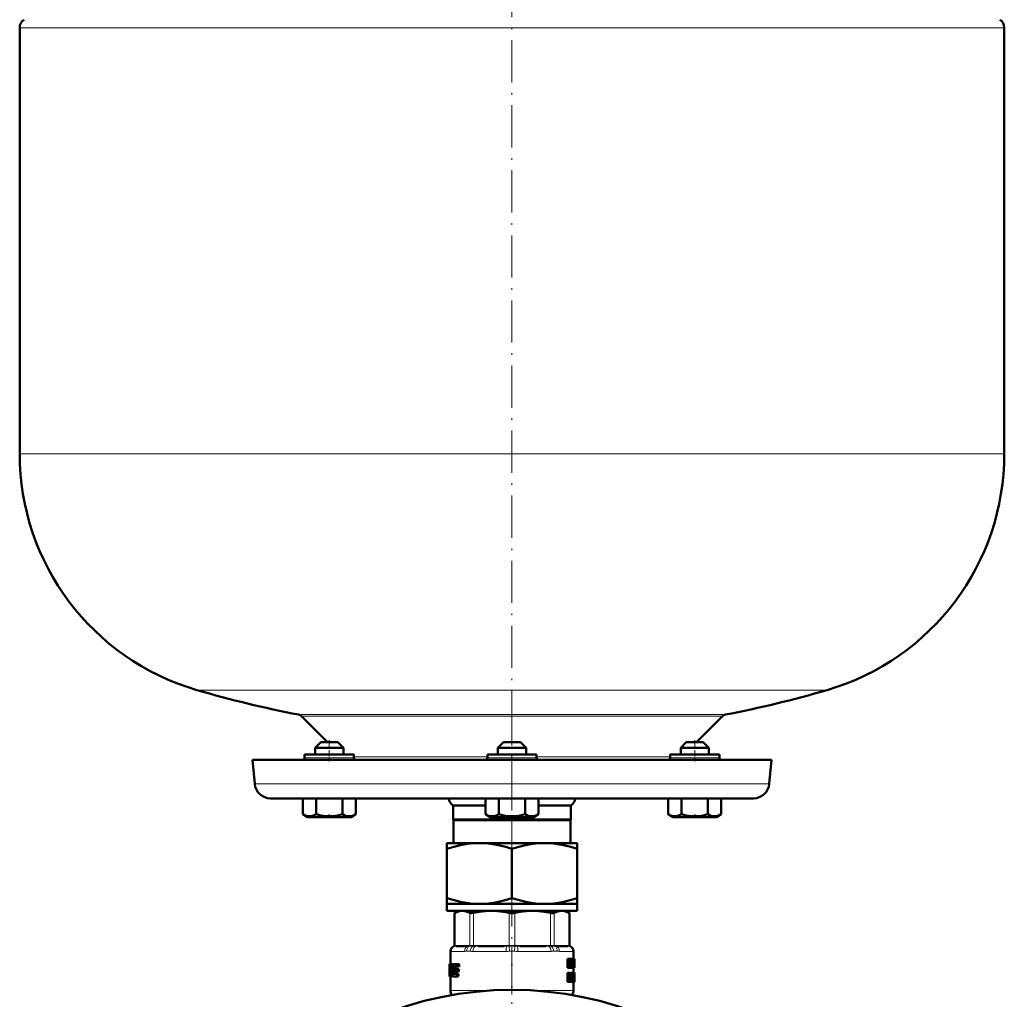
# Model space of a CAD drawing. Extents: x -1595 to 1972, y -1605 to 604.
# Tile 46 of 53: x 885 to 1165, y -35 to 243. Entities that reach past the tile are written whole.
import ezdxf

# ---------------------------------------------------------------- set-up
doc = ezdxf.new("R2010")
doc.units = 0
doc.linetypes.add('DASHDOT', pattern=[18.5, 12, -3, 0.5, -3])

msp = doc.modelspace()

# ---------------------------------------------------------------- linework, layer by layer
at = {"color": 7, "linetype": 'DASHDOT', "lineweight": 18}
for p, q in [((1025.19, 514.84), (1025.19, 10.55)), ((1025.19, 49.39), (1025.19, 3.6)), ((1025.19, -2.68), (1025.19, -262.68))]:
    msp.add_line(p, q, dxfattribs=at)
at = {"color": 7, "lineweight": 18}
for p, q in [((1165.19, 240.89), (885.19, 240.89)), ((885.19, 119.77), (1165.19, 119.77)), ((935.59, 52.57), (1025.19, 52.57)), ((1025.19, 52.57), (1114.79, 52.57)), ((964.53, 45.57), (1025.19, 45.57)), ((965.3, 45.16), (1085.09, 45.16)), ((1025.19, 45.57), (1085.86, 45.57)), ((967.17, 33.27), (966.23, 33.27)), ((980.23, 33.27), (967.17, 33.27)), ((980.23, 33.56), (1018.19, 33.56)), ((1025.19, 33.27), (1018.19, 33.27)), ((1032.19, 33.27), (1025.19, 33.27)), ((1032.19, 33.56), (1070.16, 33.56)), ((1083.22, 33.27), (1070.16, 33.27)), ((1084.16, 33.27), (1083.22, 33.27)), ((952.04, 25.88), (1025.19, 25.88)), ((1025.19, 25.88), (1098.34, 25.88)), ((1008.95, -10.78), (1008.95, -20.07)), ((1013.17, -20.07), (1013.17, -10.78)), ((1014.25, -10.78), (1014.25, -20.07)), ((1024.43, -20.07), (1024.43, -10.78)), ((1025.96, -10.78), (1025.96, -20.07)), ((1036.14, -20.07), (1036.14, -10.78)), ((1037.22, -10.78), (1037.22, -20.07)), ((1041.44, -20.07), (1041.44, -10.78)), ((1007.71, -21.7), (1007.69, -21.68)), ((1007.77, -21.73), (1011.69, -21.73)), ((1008.8, -20.27), (1008.67, -20.27)), ((1008.8, -20.08), (1008.93, -20.07)), ((1008.82, -20.26), (1008.8, -20.27)), ((1009.08, -20.24), (1008.82, -20.26)), ((1008.93, -20.07), (1008.95, -20.07)), ((1008.95, -20.07), (1009.24, -20.04)), ((1009.54, -20.03), (1012.58, -20.03)), ((1013.34, -21.7), (1012.32, -21.7)), ((1013.03, -20.26), (1012.71, -20.24)), ((1012.87, -20.04), (1013.17, -20.07)), ((1013.06, -20.27), (1013.03, -20.26)), ((1013.17, -20.07), (1013.19, -20.07)), ((1014.06, -21.73), (1023.52, -21.73)), ((1014.2, -20.26), (1014.14, -20.27)), ((1014.2, -20.07), (1014.25, -20.07)), ((1014.9, -20.24), (1014.2, -20.26)), ((1014.25, -20.07), (1014.96, -20.04)), ((1015.67, -20.03), (1023.01, -20.03)), ((1024.37, -20.26), (1023.65, -20.24)), ((1023.72, -20.04), (1024.43, -20.07)), ((1024.42, -20.27), (1024.37, -20.26)), ((1024.43, -20.07), (1024.48, -20.07)), ((1025.91, -20.07), (1025.96, -20.07)), ((1025.96, -20.07), (1026.67, -20.04)), ((1026.02, -20.26), (1025.96, -20.27)), ((1026.74, -20.24), (1026.02, -20.26)), ((1026.87, -21.73), (1036.33, -21.73)), ((1027.38, -20.03), (1034.72, -20.03)), ((1035.43, -20.04), (1036.14, -20.07)), ((1036.19, -20.26), (1035.49, -20.24)), ((1036.14, -20.07), (1036.19, -20.07)), ((1036.24, -20.27), (1036.19, -20.26)), ((1038.07, -21.7), (1037.05, -21.7)), ((1037.2, -20.07), (1037.22, -20.07)), ((1037.22, -20.07), (1037.51, -20.04)), ((1037.36, -20.26), (1037.33, -20.27)), ((1037.68, -20.24), (1037.36, -20.26)), ((1037.81, -20.03), (1040.85, -20.03)), ((1038.7, -21.73), (1042.61, -21.73)), ((1041.14, -20.04), (1041.44, -20.07)), ((1041.57, -20.26), (1041.3, -20.24)), ((1041.44, -20.07), (1041.46, -20.07)), ((1041.46, -20.07), (1041.59, -20.08)), ((1041.59, -20.27), (1041.57, -20.26)), ((1041.72, -20.27), (1041.59, -20.27)), ((1042.69, -21.68), (1042.68, -21.7)), ((1041.73, -29.74), (1041.54, -29.74)), ((1007.69, -32.9), (1018.54, -32.9)), ((1031.85, -32.9), (1042.69, -32.9))]:
    msp.add_line(p, q, dxfattribs=at)
at = {"color": 7, "lineweight": 50}
for p, q in [((885.19, 240.89), (885.19, 119.77)), ((1165.19, 119.77), (1165.19, 240.89)), ((965.3, 45.16), (972.69, 37.77)), ((1077.69, 37.77), (1085.09, 45.16)), ((970.83, 37.77), (969.23, 36.17)), ((970.83, 37.77), (969.23, 36.17)), ((975.31, 37.77), (970.83, 37.77)), ((975.63, 37.77), (975.31, 37.77)), ((975.63, 37.77), (977.23, 36.17)), ((1022.79, 37.77), (1021.19, 36.17)), ((1023.12, 37.77), (1022.79, 37.77)), ((1027.59, 37.77), (1023.12, 37.77)), ((1027.59, 37.77), (1029.19, 36.17)), ((1074.76, 37.77), (1073.16, 36.17)), ((1077.16, 37.77), (1074.76, 37.77)), ((1079.56, 37.77), (1077.16, 37.77)), ((1079.56, 37.77), (1081.16, 36.17)), ((1079.56, 37.77), (1081.16, 36.17)), ((967.17, 34.27), (966.23, 34.27)), ((966.23, 34.27), (966.23, 33.27)), ((980.23, 34.27), (967.17, 34.27)), ((976.7, 36.17), (969.23, 36.17)), ((969.23, 34.27), (969.23, 36.17)), ((977.23, 36.17), (976.7, 36.17)), ((977.23, 34.27), (977.23, 36.17)), ((980.23, 34.27), (980.23, 33.27)), ((1025.19, 34.27), (1018.19, 34.27)), ((1018.19, 34.27), (1018.19, 33.27)), ((1021.73, 36.17), (1021.19, 36.17)), ((1021.19, 34.27), (1021.19, 36.17)), ((1029.19, 36.17), (1021.73, 36.17)), ((1032.19, 34.27), (1025.19, 34.27)), ((1029.19, 34.27), (1029.19, 36.17)), ((1032.19, 34.27), (1032.19, 33.27)), ((1083.22, 34.27), (1070.16, 34.27)), ((1070.16, 34.27), (1070.16, 33.27)), ((1077.16, 36.17), (1073.16, 36.17)), ((1073.16, 34.27), (1073.16, 36.17)), ((1081.16, 36.17), (1077.16, 36.17)), ((1081.16, 34.27), (1081.16, 36.17)), ((1081.16, 34.27), (1081.16, 36.17)), ((1084.16, 34.27), (1083.22, 34.27)), ((1084.16, 34.27), (1084.16, 33.27)), ((1084.16, 33.27), (1084.16, 34.27)), ((951.44, 32.77), (1025.19, 32.77)), ((951.44, 32.77), (952.04, 25.88)), ((1025.19, 32.77), (1098.95, 32.77)), ((1098.34, 25.88), (1098.95, 32.77)), ((956.53, 21.77), (1025.19, 21.77)), ((965.73, 21.77), (965.73, 17.24)), ((969.48, 21.77), (969.48, 17.23)), ((976.99, 21.77), (976.99, 17.24)), ((980.74, 21.77), (980.74, 17.24)), ((980.75, 21.77), (980.75, 17.24)), ((1008.44, 19.77), (1017.68, 19.77)), ((1008.44, 15.77), (1008.44, 19.77)), ((1017.68, 21.77), (1017.68, 17.24)), ((1021.44, 21.77), (1021.44, 17.24)), ((1025.19, 21.77), (1093.86, 21.77)), ((1028.94, 21.77), (1028.94, 17.23)), ((1032.7, 21.77), (1032.7, 17.24)), ((1032.7, 19.77), (1041.94, 19.77)), ((1041.94, 19.77), (1041.94, 15.77)), ((1069.64, 21.77), (1069.64, 17.24)), ((1073.4, 21.77), (1073.4, 17.24)), ((1080.9, 21.77), (1080.9, 17.24)), ((1084.65, 21.77), (1084.65, 17.23)), ((1084.66, 21.77), (1084.66, 17.24)), ((967.06, 16.47), (965.73, 17.23)), ((979.41, 16.47), (980.74, 17.24)), ((1019.02, 16.47), (1017.69, 17.24)), ((1031.37, 16.47), (1032.69, 17.23)), ((1070.98, 16.47), (1069.64, 17.24)), ((1083.33, 16.47), (1084.65, 17.23)), ((967.06, 16.47), (978.58, 16.47)), ((978.58, 16.47), (979.41, 16.47)), ((1008.44, 15.77), (1041.94, 15.77)), ((1008.44, 15.77), (1008.57, 15.55)), ((1008.57, 15.55), (1041.82, 15.55)), ((1008.57, 15.55), (1008.57, 9.07)), ((1019.02, 16.47), (1019.85, 16.47)), ((1019.85, 16.47), (1031.37, 16.47)), ((1041.82, 15.55), (1041.94, 15.77)), ((1041.82, 9.07), (1041.82, 15.55)), ((1070.98, 16.47), (1071.19, 16.47)), ((1071.19, 16.47), (1077.16, 16.47)), ((1077.16, 16.47), (1083.33, 16.47)), ((1006.69, 9.07), (1006.69, 7.42)), ((1006.69, 9.07), (1015.94, 9.07)), ((1015.94, 9.07), (1025.19, 9.07)), ((1025.19, 9.07), (1034.44, 9.07)), ((1034.44, 9.07), (1043.69, 9.07)), ((1043.69, 7.42), (1043.69, 9.07)), ((1006.69, -6.58), (1006.69, 7.42)), ((1025.19, -6.58), (1025.19, 7.42)), ((1043.69, 7.42), (1043.69, -6.58)), ((1006.69, -6.58), (1006.69, -8.23)), ((1006.69, -8.23), (1015.94, -8.23)), ((1006.69, -8.23), (1006.69, -10.23)), ((1015.94, -8.23), (1025.19, -8.23)), ((1025.19, -8.23), (1034.44, -8.23)), ((1034.44, -8.23), (1043.69, -8.23)), ((1043.69, -8.23), (1043.69, -6.58)), ((1043.69, -8.23), (1043.69, -10.23)), ((1006.69, -10.23), (1025.19, -10.23)), ((1009.89, -10.23), (1008.8, -10.86)), ((1008.95, -10.78), (1008.8, -10.86)), ((1008.8, -20.08), (1008.8, -10.86)), ((1025.19, -10.23), (1043.69, -10.23)), ((1040.49, -10.23), (1041.59, -10.86)), ((1041.59, -10.86), (1041.44, -10.78)), ((1041.59, -20.08), (1041.59, -10.86)), ((1007.69, -21.68), (1007.69, -25.39)), ((1012.39, -20.23), (1009.36, -20.23)), ((1022.93, -20.23), (1015.6, -20.23)), ((1034.79, -20.23), (1027.46, -20.23)), ((1041.03, -20.23), (1038, -20.23)), ((1042.69, -21.68), (1042.69, -23.84)), ((1041.31, -23.84), (1040.98, -23.84)), ((1040.98, -26.42), (1040.98, -23.84)), ((1041.31, -23.84), (1041.64, -23.84)), ((1041.31, -26.42), (1041.31, -23.84)), ((1041.51, -24.32), (1041.52, -24.32)), ((1041.55, -24.68), (1041.52, -24.68)), ((1041.52, -24.99), (1041.52, -26.42)), ((1041.7, -24.3), (1041.75, -23.84)), ((1042.07, -23.84), (1041.75, -23.84)), ((1042.07, -23.84), (1042.31, -23.84)), ((1042.14, -24.87), (1042.1, -24.87)), ((1042.14, -26.42), (1042.14, -24.87)), ((1042.15, -24.32), (1042.15, -24.32)), ((1042.31, -23.84), (1042.31, -26.42)), ((1042.31, -24.07), (1042.32, -23.84)), ((1042.32, -23.84), (1042.63, -23.84)), ((1042.63, -23.84), (1042.75, -23.84)), ((1042.63, -25.4), (1042.68, -24.52)), ((1042.7, -24.53), (1042.68, -24.53)), ((1042.69, -24.3), (1042.69, -24.3)), ((1042.7, -24.53), (1042.75, -25.4)), ((1042.92, -23.84), (1042.75, -23.84)), ((1042.92, -23.84), (1042.98, -23.84)), ((1042.92, -26.42), (1042.92, -23.84)), ((1042.96, -25.95), (1042.96, -24.31)), ((1042.96, -24.31), (1042.98, -24.31)), ((1042.99, -24.52), (1042.96, -24.52)), ((1042.99, -25.1), (1042.96, -25.1)), ((1042.98, -23.84), (1042.99, -23.98)), ((1042.99, -23.98), (1042.99, -25.05)), ((1042.99, -24.52), (1042.99, -25.05)), ((1042.99, -25.05), (1042.99, -25.1)), ((1042.99, -25.1), (1042.99, -25.17)), ((1042.99, -25.17), (1042.99, -25.72)), ((1042.99, -25.17), (1042.99, -26.24)), ((1007.39, -25.39), (1007.4, -25.39)), ((1007.39, -25.39), (1007.39, -28.72)), ((1007.49, -25.39), (1007.4, -25.39)), ((1007.41, -25.72), (1007.4, -25.39)), ((1007.46, -25.72), (1007.41, -25.72)), ((1007.49, -25.39), (1008.03, -25.39)), ((1007.86, -26.29), (1007.59, -26.29)), ((1007.63, -26.08), (1007.82, -26.08)), ((1007.86, -26.31), (1007.78, -27.93)), ((1007.82, -26.08), (1007.86, -26.14)), ((1008.34, -25.39), (1008.03, -25.39)), ((1008.1, -25.44), (1008.03, -25.39)), ((1008.42, -25.44), (1008.1, -25.44)), ((1008.47, -25.59), (1008.16, -25.59)), ((1008.46, -25.81), (1008.19, -25.81)), ((1008.42, -26.08), (1008.19, -26.08)), ((1008.42, -25.44), (1008.34, -25.39)), ((1008.68, -27.92), (1008.72, -27.46)), ((1009, -27.92), (1008.68, -27.92)), ((1008.71, -25.39), (1009.75, -25.39)), ((1008.72, -27.46), (1008.8, -26.31)), ((1009.13, -26.31), (1008.8, -26.31)), ((1008.83, -26.98), (1008.82, -27.12)), ((1009.17, -26.14), (1008.84, -26.14)), ((1008.91, -26.08), (1009.73, -26.08)), ((1008.92, -27.46), (1009.61, -27.46)), ((1008.93, -26.77), (1009.63, -26.77)), ((1009, -27.92), (1009.04, -27.46)), ((1009.09, -26.77), (1009.13, -26.31)), ((1009.17, -26.14), (1009.24, -26.08)), ((1009.96, -27.46), (1009.61, -27.46)), ((1009.97, -26.77), (1009.63, -26.77)), ((1009.72, -27.25), (1009.73, -27.11)), ((1010.06, -27.25), (1009.72, -27.25)), ((1010.08, -26.08), (1009.73, -26.08)), ((1010.07, -27.11), (1009.73, -27.11)), ((1010.09, -25.39), (1009.75, -25.39)), ((1009.84, -25.86), (1009.85, -25.72)), ((1010.18, -25.86), (1009.84, -25.86)), ((1010.2, -25.72), (1009.85, -25.72)), ((1010.06, -27.25), (1010.07, -27.11)), ((1010.18, -25.86), (1010.2, -25.72)), ((1041.31, -26.42), (1040.98, -26.42)), ((1041.31, -27.83), (1040.98, -27.83)), ((1040.98, -30.4), (1040.98, -27.83)), ((1041.31, -26.42), (1041.52, -26.42)), ((1041.31, -27.83), (1041.67, -27.83)), ((1041.31, -30.4), (1041.31, -27.83)), ((1041.77, -26.42), (1041.52, -26.42)), ((1041.77, -26.42), (1041.93, -26.42)), ((1041.9, -25.36), (1041.83, -25.36)), ((1041.86, -25.74), (1041.86, -25.74)), ((1042.14, -26.42), (1041.93, -26.42)), ((1042.37, -27.83), (1042.05, -27.83)), ((1042.05, -29.32), (1042.05, -27.83)), ((1042.14, -26.42), (1042.31, -26.42)), ((1042.31, -26.42), (1042.42, -26.42)), ((1042.37, -27.83), (1042.5, -27.83)), ((1042.37, -29.32), (1042.37, -27.83)), ((1042.42, -26.42), (1042.57, -26.42)), ((1042.7, -27.83), (1042.5, -27.83)), ((1042.5, -27.83), (1042.5, -29.32)), ((1042.6, -25.85), (1042.57, -26.42)), ((1042.57, -26.42), (1042.79, -26.42)), ((1042.6, -25.85), (1042.77, -25.85)), ((1042.63, -25.4), (1042.75, -25.4)), ((1042.96, -27.82), (1042.66, -27.82)), ((1042.66, -27.83), (1042.66, -27.82)), ((1042.98, -27.78), (1042.68, -27.78)), ((1042.69, -26.42), (1042.69, -27.78)), ((1042.9, -27.78), (1042.69, -27.78)), ((1042.7, -27.83), (1042.79, -27.83)), ((1042.7, -29.35), (1042.7, -27.83)), ((1042.79, -26.42), (1042.77, -25.85)), ((1042.79, -26.42), (1042.87, -26.42)), ((1042.79, -27.83), (1042.79, -29.29)), ((1042.94, -27.96), (1042.79, -27.96)), ((1042.92, -26.42), (1042.87, -26.42)), ((1042.92, -26.42), (1042.98, -26.42)), ((1042.99, -25.72), (1042.96, -25.72)), ((1042.96, -25.95), (1042.98, -25.95)), ((1042.99, -27.8), (1042.99, -27.88)), ((1042.99, -27.88), (1042.99, -28.41)), ((1007.42, -28.63), (1007.39, -28.63)), ((1007.39, -28.72), (1007.39, -28.63)), ((1007.4, -28.84), (1007.39, -28.72)), ((1007.43, -28.84), (1007.4, -28.84)), ((1007.43, -28.84), (1007.49, -28.84)), ((1007.59, -28.84), (1007.49, -28.84)), ((1007.55, -28.63), (1007.52, -28.63)), ((1007.56, -28.37), (1007.55, -28.51)), ((1007.59, -28.15), (1007.73, -28.15)), ((1007.59, -28.84), (1007.84, -28.84)), ((1007.69, -28.84), (1007.69, -32.9)), ((1007.76, -28.09), (1007.73, -28.15)), ((1007.84, -28.84), (1007.91, -28.79)), ((1008.15, -28.84), (1007.84, -28.84)), ((1008.22, -28.79), (1007.91, -28.79)), ((1008.29, -28.64), (1007.98, -28.64)), ((1008.28, -28.42), (1008.03, -28.42)), ((1008.28, -28.15), (1008.06, -28.15)), ((1008.15, -28.84), (1008.22, -28.79)), ((1008.29, -28.64), (1008.3, -28.6)), ((1008.37, -28.79), (1008.45, -28.84)), ((1008.45, -28.84), (1009.5, -28.84)), ((1009.02, -28.09), (1008.69, -28.09)), ((1008.75, -28.15), (1008.69, -28.09)), ((1008.75, -28.15), (1009.51, -28.15)), ((1009.07, -28.15), (1009.02, -28.09)), ((1009.84, -28.84), (1009.5, -28.84)), ((1009.85, -28.15), (1009.51, -28.15)), ((1009.6, -28.63), (1009.61, -28.49)), ((1009.94, -28.63), (1009.6, -28.63)), ((1009.95, -28.49), (1009.61, -28.49)), ((1009.94, -28.63), (1009.95, -28.49)), ((1041.31, -30.4), (1040.98, -30.4)), ((1041.31, -30.4), (1041.54, -30.4)), ((1041.54, -28.99), (1041.54, -28.25)), ((1041.54, -28.25), (1041.64, -28.25)), ((1041.79, -28.6), (1041.54, -28.6)), ((1041.75, -28.88), (1041.54, -28.88)), ((1041.54, -28.99), (1041.64, -28.99)), ((1041.54, -29.42), (1041.54, -30.4)), ((1041.54, -29.42), (1041.6, -29.42)), ((1041.64, -29.44), (1041.54, -29.44)), ((1041.67, -29.5), (1041.54, -29.5)), ((1041.7, -29.6), (1041.54, -29.6)), ((1041.55, -30.4), (1041.54, -30.36)), ((1041.87, -30.4), (1041.55, -30.4)), ((1041.73, -29.74), (1041.7, -29.6)), ((1041.87, -30.4), (1041.73, -29.74)), ((1041.8, -29.24), (1041.8, -29.25)), ((1041.87, -29.4), (1041.9, -29.52)), ((1041.87, -30.4), (1042.08, -30.4)), ((1041.9, -29.52), (1041.93, -29.64)), ((1042.37, -29.32), (1042.05, -29.32)), ((1042.6, -30.45), (1042.3, -30.45)), ((1042.7, -29.35), (1042.5, -29.35)), ((1042.94, -30.41), (1042.67, -30.41)), ((1042.97, -30.45), (1042.67, -30.45)), ((1042.69, -30.45), (1042.69, -32.9)), ((1042.91, -30.31), (1042.72, -30.31)), ((1042.91, -29.73), (1042.78, -29.73)), ((1042.92, -28.2), (1042.79, -28.2)), ((1042.91, -28.55), (1042.79, -28.55)), ((1042.92, -28.99), (1042.79, -28.99)), ((1042.96, -29.29), (1042.79, -29.29)), ((1042.97, -29.39), (1042.79, -29.39)), ((1042.98, -29.49), (1042.79, -29.49)), ((1042.98, -29.6), (1042.79, -29.6)), ((1042.91, -30.31), (1042.91, -29.73)), ((1042.98, -29.73), (1042.91, -29.73)), ((1042.98, -29.84), (1042.93, -29.84)), ((1042.98, -29.92), (1042.94, -29.92)), ((1042.97, -29.97), (1042.95, -29.97)), ((1042.97, -28.31), (1042.96, -28.39)), ((1042.99, -28.34), (1042.96, -28.34)), ((1042.96, -28.39), (1042.96, -28.5)), ((1042.99, -28.41), (1042.96, -28.41)), ((1042.96, -28.5), (1042.96, -28.61)), ((1042.97, -28.55), (1042.96, -28.55)), ((1042.96, -28.61), (1042.97, -28.71)), ((1042.97, -29.39), (1042.96, -29.29)), ((1042.99, -28.25), (1042.97, -28.25)), ((1042.97, -28.26), (1042.97, -28.31)), ((1042.99, -28.28), (1042.97, -28.28)), ((1042.97, -28.55), (1042.97, -28.41)), ((1042.97, -28.78), (1042.97, -28.55)), ((1042.97, -28.71), (1042.97, -28.8)), ((1042.97, -28.8), (1042.98, -28.89)), ((1042.98, -29.49), (1042.97, -29.39)), ((1042.97, -29.97), (1042.98, -29.92)), ((1042.98, -30.41), (1042.97, -30.45)), ((1042.98, -28.89), (1042.99, -29.03)), ((1042.98, -29.6), (1042.98, -29.49)), ((1042.98, -29.73), (1042.98, -29.6)), ((1042.98, -29.84), (1042.98, -29.73)), ((1042.98, -29.92), (1042.98, -29.84)), ((1042.99, -28.28), (1042.99, -28.25)), ((1042.99, -28.34), (1042.99, -28.28)), ((1042.99, -28.41), (1042.99, -28.34)), ((1042.99, -29.03), (1042.99, -29.19)), ((1042.99, -29.19), (1042.99, -29.4)), ((1042.99, -29.4), (1042.99, -29.68)), ((1042.99, -29.68), (1042.99, -30.04)), ((1042.99, -30.04), (1042.99, -30.28))]:
    msp.add_line(p, q, dxfattribs=at)
at = {"color": 7, "linetype": 'DASHDOT', "lineweight": 18, "ltscale": 0.150015}
for p, q in [((973.23, 38.27), (973.23, 32.27)), ((1077.16, 38.27), (1077.16, 32.27))]:
    msp.add_line(p, q, dxfattribs=at)
at = {"color": 7, "linetype": 'DASHDOT', "lineweight": 18, "ltscale": 0.023111}
msp.add_line((973.23, 16.39), (973.23, 17.32), dxfattribs=at)
at = {"color": 7, "linetype": 'DASHDOT', "lineweight": 18, "ltscale": 0.023199}
msp.add_line((1077.16, 16.39), (1077.16, 17.32), dxfattribs=at)
at = {"color": 7, "linetype": 'DASHDOT', "lineweight": 18, "ltscale": 0.109586}
msp.add_line((1025.19, -10.6), (1025.19, -6.21), dxfattribs=at)
at = {"color": 7, "linetype": 'DASHDOT', "lineweight": 18, "ltscale": 0.337003}
msp.add_line((1025.19, -20.54), (1025.19, -34.02), dxfattribs=at)
at = {"color": 7, "lineweight": 50}
for points in [[(965.73, 17.24), (966.21, 16.99), (966.68, 16.81), (967.1, 16.7), (967.52, 16.66), (968.15, 16.7), (968.79, 16.89), (969.48, 17.23)], [(969.48, 17.23), (970.44, 16.99), (971.37, 16.8), (972.22, 16.7), (973.05, 16.66), (974.31, 16.71), (975.6, 16.89), (976.99, 17.24)], [(976.99, 17.24), (977.47, 16.99), (977.93, 16.81), (978.36, 16.7), (978.86, 16.66)], [(976.99, 17.24), (977.47, 16.99), (977.94, 16.81), (978.36, 16.71), (978.78, 16.66), (979.41, 16.71), (980.05, 16.9), (980.7, 17.22)], [(978.86, 16.66), (979.45, 16.72), (980.05, 16.9), (980.74, 17.24)], [(1017.68, 17.24), (1018.16, 16.99), (1018.63, 16.81), (1019.05, 16.7), (1019.56, 16.66)], [(1019.56, 16.66), (1020.15, 16.72), (1020.74, 16.9), (1021.44, 17.24)], [(1021.44, 17.24), (1022.4, 16.99), (1023.33, 16.81), (1024.17, 16.7), (1025.01, 16.66), (1026.27, 16.7), (1027.55, 16.89), (1028.94, 17.23)], [(1028.94, 17.23), (1029.42, 16.99), (1029.89, 16.8), (1030.31, 16.7), (1030.73, 16.66), (1031.36, 16.71), (1032, 16.89), (1032.7, 17.24)], [(1070.65, 16.79), (1071.28, 16.67), (1071.9, 16.69), (1072.26, 16.76), (1072.63, 16.87), (1073.4, 17.24)], [(1073.4, 17.24), (1074.35, 16.99), (1075.29, 16.81), (1076.13, 16.7), (1077.16, 16.66)], [(1077.16, 16.66), (1078.32, 16.72), (1079.51, 16.9), (1080.9, 17.24)], [(1080.9, 17.24), (1081.38, 16.99), (1081.85, 16.81), (1082.27, 16.7), (1082.69, 16.66), (1083.32, 16.7), (1083.96, 16.89), (1084.65, 17.23)], [(1006.69, 7.42), (1008.62, 8.01), (1010.54, 8.48), (1011.99, 8.75), (1013.43, 8.94), (1014.87, 9.05), (1015.94, 9.07)], [(1015.94, 9.07), (1017.55, 9.02), (1019.17, 8.86), (1020.23, 8.69), (1021.3, 8.49), (1023.45, 7.96), (1025.19, 7.42)], [(1025.19, 7.42), (1027.12, 8.01), (1029.04, 8.48), (1030.49, 8.75), (1031.93, 8.94), (1033.37, 9.05), (1034.44, 9.07)], [(1034.44, 9.07), (1036.05, 9.02), (1037.67, 8.86), (1038.73, 8.69), (1039.8, 8.49), (1041.95, 7.96), (1043.69, 7.42)], [(1015.94, -8.23), (1014.33, -8.18), (1012.72, -8.02), (1011.66, -7.85), (1010.59, -7.65), (1008.44, -7.12), (1006.69, -6.58)], [(1025.19, -6.58), (1023.27, -7.17), (1021.35, -7.64), (1019.9, -7.91), (1018.46, -8.1), (1017.02, -8.21), (1015.94, -8.23)], [(1034.44, -8.23), (1032.83, -8.18), (1031.22, -8.02), (1030.16, -7.85), (1029.09, -7.65), (1026.94, -7.12), (1025.19, -6.58)], [(1043.69, -6.58), (1041.77, -7.17), (1039.85, -7.64), (1038.4, -7.91), (1036.96, -8.1), (1035.52, -8.21), (1034.44, -8.23)], [(1011.06, -10.23), (1010.38, -10.29), (1009.68, -10.47), (1008.95, -10.78)], [(1013.17, -10.78), (1012.43, -10.47), (1011.74, -10.29), (1011.06, -10.23)], [(1014.25, -10.78), (1013.71, -10.86), (1013.31, -10.83), (1013.17, -10.78)], [(1019.34, -10.23), (1017.62, -10.3), (1015.85, -10.5), (1014.25, -10.78)], [(1024.43, -10.78), (1022.66, -10.47), (1020.98, -10.29), (1019.34, -10.23)], [(1031.05, -10.23), (1029.33, -10.3), (1027.56, -10.5), (1025.96, -10.78)], [(1036.14, -10.78), (1034.37, -10.47), (1032.69, -10.29), (1031.05, -10.23)], [(1037.22, -10.78), (1037.08, -10.84), (1036.89, -10.86), (1036.42, -10.84), (1036.14, -10.78)], [(1039.33, -10.23), (1038.62, -10.3), (1037.88, -10.5), (1037.22, -10.78)], [(1041.44, -10.78), (1040.7, -10.47), (1040.01, -10.29), (1039.33, -10.23)], [(1042.98, -24.31), (1042.98, -24.31), (1042.98, -24.32), (1042.99, -24.35), (1042.99, -24.52)], [(1007.49, -25.39), (1007.46, -25.56), (1007.46, -25.6)], [(1007.59, -26.29), (1007.6, -26.13), (1007.61, -26.1), (1007.63, -26.08)], [(1008.82, -27.12), (1008.83, -27.3), (1008.92, -27.46)], [(1008.93, -26.77), (1008.87, -26.83), (1008.83, -26.98)], [(1008.84, -26.14), (1008.87, -26.1), (1008.91, -26.08)], [(1009.61, -27.46), (1009.68, -27.39), (1009.72, -27.25)], [(1009.73, -27.11), (1009.72, -26.93), (1009.68, -26.82), (1009.66, -26.79), (1009.63, -26.77)], [(1009.73, -26.08), (1009.8, -26.01), (1009.84, -25.86)], [(1009.85, -25.72), (1009.84, -25.54), (1009.8, -25.43), (1009.78, -25.41), (1009.75, -25.39)], [(1009.96, -27.46), (1010.03, -27.39), (1010.06, -27.25)], [(1010.07, -27.11), (1010.07, -26.93), (1010.03, -26.82), (1010.01, -26.79), (1009.97, -26.77)], [(1010.08, -26.08), (1010.15, -26.01), (1010.18, -25.86)], [(1010.2, -25.72), (1010.19, -25.55), (1010.15, -25.43), (1010.13, -25.41), (1010.09, -25.39)], [(1041.67, -27.83), (1041.77, -27.84), (1041.86, -27.91), (1041.96, -28.15), (1041.99, -28.53)], [(1042.99, -25.72), (1042.98, -25.93), (1042.98, -25.95)], [(1042.99, -26.24), (1042.99, -26.37), (1042.98, -26.42)], [(1007.42, -28.51), (1007.42, -28.81), (1007.43, -28.83), (1007.43, -28.84)], [(1007.49, -28.84), (1007.52, -28.67), (1007.52, -28.63)], [(1007.55, -28.51), (1007.55, -28.61), (1007.57, -28.81), (1007.58, -28.83), (1007.59, -28.84)], [(1007.59, -28.15), (1007.57, -28.21), (1007.56, -28.37)], [(1009.5, -28.84), (1009.56, -28.78), (1009.6, -28.63)], [(1009.61, -28.49), (1009.59, -28.27), (1009.57, -28.2), (1009.51, -28.15)], [(1009.84, -28.84), (1009.91, -28.78), (1009.94, -28.63)], [(1009.95, -28.49), (1009.95, -28.31), (1009.91, -28.2), (1009.89, -28.17), (1009.85, -28.15)], [(1041.64, -28.25), (1041.7, -28.27), (1041.73, -28.3), (1041.76, -28.37), (1041.79, -28.6)], [(1041.75, -28.88), (1041.71, -28.95), (1041.64, -28.99)], [(1042.3, -30.45), (1042.18, -30.35), (1042.12, -30.15), (1042.07, -29.84), (1042.05, -29.32)], [(1042.6, -30.45), (1042.5, -30.36), (1042.43, -30.18), (1042.38, -29.81), (1042.37, -29.32)], [(1042.5, -29.32), (1042.52, -29.66), (1042.55, -29.88), (1042.57, -29.93), (1042.61, -29.95)], [(1042.79, -29.29), (1042.77, -29.96), (1042.74, -30.25), (1042.71, -30.34), (1042.67, -30.42), (1042.6, -30.45)], [(1042.61, -29.95), (1042.68, -29.79), (1042.7, -29.35)], [(1042.94, -29.93), (1042.95, -29.97), (1042.97, -29.99)]]:
    msp.add_lwpolyline(points, dxfattribs=at)
at = {"color": 7, "lineweight": 18}
for points in [[(1013.19, -20.07), (1013.7, -20.08), (1014.2, -20.07)], [(1036.19, -20.07), (1036.89, -20.08), (1037.2, -20.07)]]:
    msp.add_lwpolyline(points, dxfattribs=at)
at = {"color": 7, "lineweight": 50}
msp.add_circle((1025.19, -132.68), 100, dxfattribs=at)
for centre, radius, start, end in [((887.89, 240.89), 2.7, 122.579, 180), ((1162.49, 240.89), 2.7, 0, 57.421), ((955.19, 119.77), 70, 180, 253.7398), ((1095.19, 119.77), 70, 286.2602, 360), ((1025.19, 359.77), 320, 253.7398, 259.0714), ((1025.19, 359.77), 320, 280.9286, 286.2602), ((964.24, 44.1), 1.5, 45, 79.0714), ((1086.15, 44.1), 1.5, 100.9286, 135), ((965.73, 33.27), 0.5, 270, 360), ((980.73, 33.27), 0.5, 180, 270), ((1017.69, 33.27), 0.5, 270, 360), ((1032.69, 33.27), 0.5, 180, 270), ((1069.66, 33.27), 0.5, 270, 360), ((1084.66, 33.27), 0.5, 180, 270), ((1084.66, 33.27), 0.5, 180, 270), ((956.53, 26.27), 4.5, 185, 270), ((1093.86, 26.27), 4.5, 270, 355), ((1009.6, 21.77), 2.31, 180, 240), ((1040.79, 21.77), 2.31, 300, 360), ((1072.07, 21.32), 4.75, 239.2257, 252.5363), ((1025.18, -7.12), 3.74, 258.3446, 270.1449), ((1025.21, -7.14), 3.73, 269.8253, 281.6734), ((1009.19, -21.68), 1.5, 110.5177, 180.0166), ((1008.6, -20.08), 0.2, 290.5165, 359.9999), ((1041.79, -20.08), 0.2, 180.0001, 249.4835), ((1041.19, -21.68), 1.5, 360, 69.4823), ((1012.77, -25.05), 28.75, 0.1221, 1.455), ((1050.35, -23.74), 8.85, 183.7528, 186.0891), ((871.91, -47.49), 171.16, 7.0726, 7.6581), ((863.26, -46.41), 179.8, 6.7194, 7.2099), ((867.89, -5.41), 175.15, 353.4585, 353.9602), ((867.99, -6.81), 175.04, 353.5681, 354.1451), ((1033.66, -23.89), 8.5, 354.7816, 357.0896), ((1068.49, -24.91), 26.34, 178.7215, 179.9219), ((893.42, -13.27), 149.59, 354.956, 355.9464), ((1037.43, -24.22), 5.26, 356.7208, 359.1682), ((1048.99, -24.21), 6.3, 180.8269, 182.9355), ((890.13, -32.48), 152.86, 2.2736, 3.2409), ((1334.5, -28.8), 327.1, 179.4611, 179.9706), ((1336.61, -32.31), 329.22, 178.8316, 179.3379), ((1361.61, -38.22), 354.23, 178.069, 178.448), ((1006.98, -27.9), 0.804, 346.282, 357.9508), ((1007.21, -26.25), 0.659, 355.2142, 9.502), ((1447.02, -54.05), 439.73, 176.3527, 176.6237), ((1007.63, -25.7), 0.537, 11.9329, 28.8232), ((1006.8, -25.89), 1.39, 3.3335, 12.4548), ((1005.9, -25.94), 2.29, 356.6103, 3.3487), ((1509.24, -61.37), 502.07, 175.9689, 176.2064), ((1007.95, -25.7), 0.536, 11.9311, 28.8406), ((1010.24, -26.19), 1.82, 168.052, 176.6245), ((1009.73, -26.06), 1.3, 158.4683, 168.6111), ((1007.37, -25.84), 1.13, 8.1933, 13.0268), ((1009.04, -25.79), 0.553, 140.9405, 158.726), ((1008.72, -25.52), 0.137, 94.9628, 144.1433), ((1009.14, -27.98), 0.46, 173.2936, 193.8034), ((1009.34, -26.34), 0.536, 157.8708, 175.9089), ((1009.46, -27.98), 0.46, 173.2936, 193.8034), ((1009.67, -26.34), 0.536, 157.852, 175.9095), ((1036.09, -26.05), 5.78, 3.0866, 6.7512), ((1052.33, -26.53), 10.5, 173.627, 175.6667), ((1042.73, -27.83), 0.0713, 137.9011, 177.4986), ((1046.67, -28.37), 3.75, 173.7637, 177.4237), ((1044.1, -28.08), 1.17, 167.4145, 174.2396), ((1043.03, -27.83), 0.0722, 138.1208, 177.231), ((1042.96, -27.8), 0.0248, 349.9677, 54.469), ((1007.33, -28.45), 0.68, 329.83, 343.4584), ((1006.39, -28.14), 1.67, 342.641, 350.3676), ((1005.52, -27.99), 2.54, 350.2961, 356.4129), ((1007.65, -28.45), 0.67, 329.3345, 343.2028), ((1010.2, -28.3), 1.92, 175.6816, 183.6876), ((1009.53, -28.35), 1.26, 183.2452, 193.3277), ((1008.78, -28.53), 0.486, 192.7626, 211.5581), ((1041.59, -29.47), 0.0502, 32.7673, 84.4737), ((1041.42, -29.59), 0.269, 19.1426, 34.6328), ((1040.66, -29.87), 1.07, 14.1053, 19.7741), ((1040.98, -28.63), 0.808, 341.9381, 1.9017), ((1041.57, -28.98), 0.347, 311.0813, 333.0587), ((1041.66, -29.38), 0.189, 22.913, 44.3273), ((1041.06, -29.66), 0.851, 17.4933, 24.2989), ((1041.22, -28.8), 0.74, 332.5324, 345.6697), ((990.07, -40.52), 52.99, 11.0019, 11.8436), ((1040.58, -28.62), 1.4, 345.1208, 353.6613), ((1039.81, -28.53), 2.18, 353.628, 0.1734), ((1042.67, -30.43), 0.027, 201.3785, 250.9283), ((1049.93, -28.52), 7.02, 177.378, 180.2111), ((1049.47, -28.57), 6.56, 179.7565, 183.6024), ((1045.16, -29.51), 2.25, 185.724, 190.7737), ((1043.5, -30.21), 0.599, 189.043, 199.7323), ((1046.83, -28.72), 3.92, 183.9498, 188.4837), ((1042.99, -30.41), 0.0531, 189.8055, 239.3413), ((1043, -28.25), 0.0281, 137.9531, 180.5121), ((1042.95, -29.97), 0.0224, 306.6994, 5.1885), ((1042.97, -28.25), 0.0146, 0.7968, 48.9847), ((1041.83, -30.28), 1.16, 353.3792, 359.8357), ((1009.69, -32.9), 2, 180, 218.5155), ((1040.69, -32.9), 2, 321.4818, 360)]:
    msp.add_arc(centre, radius, start, end, dxfattribs=at)
at = {"color": 7, "lineweight": 18}
for centre, radius, start, end in [((1009.21, -21.71), 1.5, 105.9772, 179.784), ((1007.76, -21.66), 0.073, 220.243, 277.8347), ((1008.73, -20.08), 0.196, 289.2011, 2.0769), ((1008.76, -20.08), 0.195, 288.8448, 2.6072), ((1009.05, -20.05), 0.192, 279.6889, 3.0559), ((1009.34, -23.19), 2.96, 89.7465, 95.0069), ((1009.53, -23.16), 3.13, 89.7592, 95.1871), ((1011.71, -14.58), 7.15, 269.8403, 274.8785), ((1012.41, -24.25), 4.02, 85.7024, 90.1944), ((1012.59, -23.16), 3.13, 84.8129, 90.2408), ((1012.67, -20.05), 0.199, 279.7602, 1.0432), ((1012.96, -20.07), 0.202, 288.6376, 0.5069), ((1012.99, -20.08), 0.202, 289.9883, 0.854), ((1013.57, 1.72), 21.99, 268.6539, 271.4886), ((1014.02, -12.79), 8.94, 265.6487, 270.2682), ((1015.56, -39.88), 19.65, 89.9051, 91.9429), ((1015.64, -38.21), 18.18, 89.8986, 92.1508), ((1022.96, -40.94), 20.71, 88.1074, 90.0906), ((1023.04, -38.21), 18.18, 87.8492, 90.1014), ((1023.56, -5.72), 16.01, 269.8409, 273.2556), ((1025.19, 24.25), 44.52, 269.0091, 270.9896), ((1025.29, -33.57), 11.9, 90.4739, 93.9469), ((1025.15, 0.53), 20.62, 268.132, 270.1134), ((1025.24, 0.25), 20.33, 269.8741, 271.8833), ((1025.1, -33.57), 11.9, 86.0531, 89.5262), ((1026.82, -5.71), 16.02, 266.7462, 270.1574), ((1027.35, -38.21), 18.18, 89.8986, 92.1508), ((1027.43, -40.94), 20.71, 89.9094, 91.8927), ((1034.75, -38.21), 18.18, 87.8492, 90.1014), ((1034.82, -39.88), 19.65, 88.0571, 90.0949), ((1036.82, 1.73), 22, 268.5123, 271.3456), ((1036.37, -12.79), 8.93, 269.7295, 274.3536), ((1037.4, -20.08), 0.202, 179.146, 250.0117), ((1037.42, -20.07), 0.202, 179.4931, 251.3624), ((1037.8, -23.16), 3.13, 89.7592, 95.1871), ((1037.71, -20.05), 0.199, 178.9568, 260.2398), ((1037.98, -24.25), 4.02, 89.8056, 94.2976), ((1038.68, -14.57), 7.16, 265.1242, 270.157), ((1040.86, -23.16), 3.13, 84.8129, 90.2408), ((1041.05, -23.19), 2.96, 84.9931, 90.2535), ((1041.34, -20.05), 0.192, 176.9441, 260.3111), ((1041.63, -20.08), 0.195, 177.3928, 251.1552), ((1041.65, -20.08), 0.196, 177.9231, 250.7989), ((1041.18, -21.71), 1.5, 0.216, 74.0228), ((1042.62, -21.66), 0.0729, 262.143, 319.7781)]:
    msp.add_arc(centre, radius, start, end, dxfattribs=at)
for centre, major_axis, ratio, start_param, end_param in [((1009.27, -21.73), (0, 1.5), 0.995414, 0.123342, 1.570796), ((1009.36, -20.03), (0, -0.2), 0.92388, 0, 1.570796), ((1012.85, -21.73), (0, 1.5), 0.771505, 0.123342, 1.570796), ((1013.42, -21.7), (0.14, -1.49), 0.734075, 3.351169, 4.642046), ((1012.39, -20.03), (0, -0.2), 0.92388, 0, 1.570796), ((1014.36, -21.7), (-0.13, -1.49), 0.675962, 3.481187, 4.772063), ((1015.01, -21.73), (0, 1.5), 0.636223, 0.123342, 1.570796), ((1014.12, -20.07), (0.007, -0.2), 0.408466, 0.272287, 1.557437), ((1014.17, -20.07), (0.008, -0.2), 0.382405, 0.255495, 1.554996), ((1014.88, -20.04), (0.008, -0.2), 0.382432, 0.102908, 1.555785), ((1015.6, -20.03), (0, -0.2), 0.382683, 0, 1.570796), ((1022.93, -20.03), (0, -0.2), 0.382683, 0, 1.570796), ((1023.66, -21.73), (0, 1.5), 0.095659, 0.123342, 1.570796), ((1023.64, -20.04), (-0.008, -0.2), 0.382432, 0.132932, 1.585808), ((1024.35, -20.07), (-0.008, -0.2), 0.382405, 0.287096, 1.586597), ((1024.54, -21.7), (0.1, -1.5), 0.041092, 3.418838, 4.709715), ((1024.41, -20.07), (-0.006, -0.2), 0.356255, 0.297028, 1.582178), ((1025.98, -20.07), (0.006, -0.2), 0.356255, 4.701007, 5.986158), ((1025.85, -21.7), (-0.1, -1.5), 0.041092, 1.57347, 2.864347), ((1026.04, -20.07), (0.008, -0.2), 0.382405, 4.696589, 5.996089), ((1026.74, -20.04), (0.008, -0.2), 0.382432, 4.697377, 6.150253), ((1026.72, -21.73), (0, -1.5), 0.095659, 1.570796, 3.018251), ((1027.46, -20.03), (0, -0.2), 0.382683, 4.712389, 6.283185), ((1034.79, -20.03), (0, -0.2), 0.382683, 4.712389, 6.283185), ((1035.51, -20.04), (-0.008, -0.2), 0.382432, 4.727401, 6.180277), ((1035.37, -21.73), (0, -1.5), 0.636223, 1.570796, 3.018251), ((1036.22, -20.07), (-0.008, -0.2), 0.382405, 4.728189, 6.02769), ((1036.27, -20.07), (-0.007, -0.2), 0.408466, 4.725748, 6.010898), ((1036.03, -21.7), (0.13, -1.49), 0.675962, 1.511122, 2.801999), ((1036.96, -21.7), (-0.14, -1.49), 0.734075, 1.64114, 2.932016), ((1037.54, -21.73), (0, -1.5), 0.771505, 1.570796, 3.018251), ((1038, -20.03), (0, 0.2), 0.92388, 1.570796, 3.141593), ((1041.03, -20.03), (0, 0.2), 0.92388, 1.570796, 3.141593), ((1041.12, -21.73), (0, -1.5), 0.995414, 1.570796, 3.018251)]:
    msp.add_ellipse(centre, major_axis=major_axis, ratio=ratio, start_param=start_param, end_param=end_param, dxfattribs=at)

doc.saveas('drawing.dxf')
